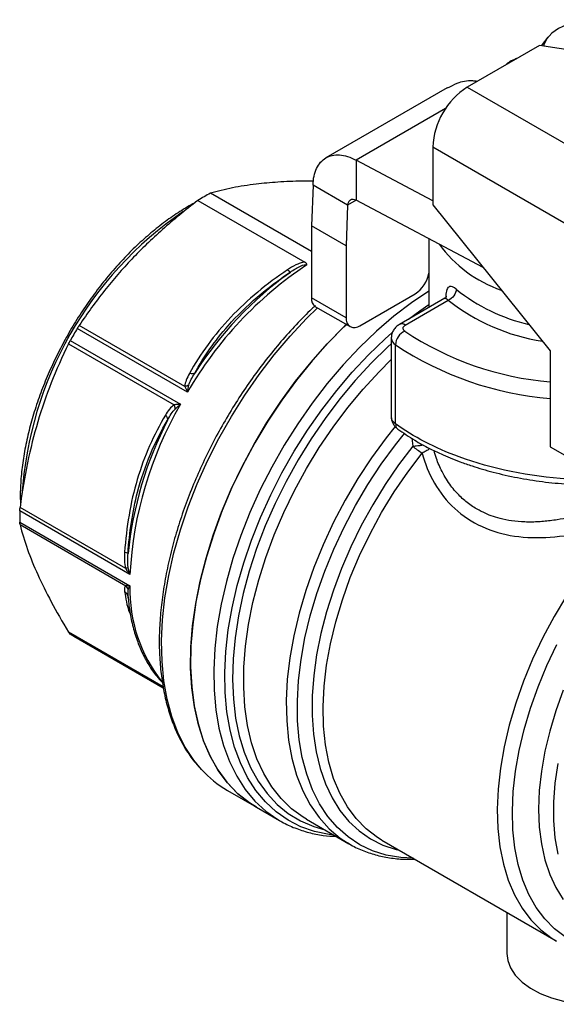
# Model space of a CAD drawing. Header units: inches. Extents: x 0.5 to 21.5, y 0.5 to 16.5.
# Tile 14 of 17: x 17.1 to 18.1, y 13.1 to 15.1. Entities that reach past the tile are written whole.
import ezdxf

# ---------------------------------------------------------------- set-up
doc = ezdxf.new("R2010")
doc.units = ezdxf.units.IN
doc.header["$LTSCALE"] = 2
doc.header["$MEASUREMENT"] = 0

msp = doc.modelspace()

# ---------------------------------------------------------------- linework, layer by layer
for p, q in [((18.1322, 15.0931), (18.1188, 15.0758)), ((18.115, 15.0764), (17.9699, 14.9927)), ((18.2028, 15.0629), (18.115, 15.0764)), ((17.9291, 14.9913), (17.6852, 14.8505)), ((17.9699, 14.9927), (18.3735, 14.7597)), ((17.9262, 14.9497), (17.7458, 14.8456)), ((18.3039, 14.6391), (17.9003, 14.8721)), ((17.9003, 14.8721), (17.9003, 14.7561)), ((17.9003, 14.7639), (17.7458, 14.8456)), ((17.7458, 14.8456), (17.7458, 14.7652)), ((17.6592, 14.7956), (17.6562, 14.7136)), ((17.7288, 14.7554), (17.6592, 14.7956)), ((17.4274, 14.7648), (17.6425, 14.6406)), ((17.6562, 14.6618), (17.4526, 14.7793)), ((17.7458, 14.7652), (17.7288, 14.7554)), ((18.0018, 14.6299), (17.7458, 14.7652)), ((17.7288, 14.7554), (17.7258, 14.6734)), ((17.9003, 14.7561), (18.1369, 14.4618)), ((17.7258, 14.6734), (17.6562, 14.7136)), ((17.6562, 14.7136), (17.6562, 14.5689)), ((17.8922, 14.6878), (17.8922, 14.5491)), ((17.7258, 14.6734), (17.7258, 14.5287)), ((17.7258, 14.5287), (17.6562, 14.5689)), ((17.7536, 14.5126), (17.865, 14.5769)), ((17.9249, 14.568), (17.8332, 14.515)), ((17.845, 14.5139), (17.9313, 14.5637)), ((17.9266, 14.5719), (17.9266, 14.5693)), ((17.9266, 14.5719), (17.9276, 14.5701)), ((17.6644, 14.5509), (17.7339, 14.5107)), ((17.4063, 14.379), (17.1844, 14.5071)), ((17.401, 14.3902), (17.1881, 14.513)), ((17.8168, 14.4882), (17.8168, 14.3286)), ((17.167, 14.4764), (17.3798, 14.3535)), ((17.1703, 14.4826), (17.3922, 14.3544)), ((17.8252, 14.3153), (17.8252, 14.4741)), ((18.1369, 14.4618), (18.1369, 14.2689)), ((17.8579, 14.2861), (17.86, 14.2701)), ((18.1369, 14.2689), (18.3303, 14.1573)), ((17.2904, 14.0121), (17.0685, 14.1402)), ((17.2819, 14.024), (17.0691, 14.1468)), ((17.0685, 14.1171), (17.2904, 13.989)), ((17.0691, 14.1123), (17.2819, 13.9894)), ((17.2858, 13.9695), (17.2862, 13.9688)), ((17.2866, 13.968), (17.2869, 13.9814)), ((17.2866, 13.9652), (17.2866, 13.968)), ((17.2867, 13.9669), (17.2877, 13.9569)), ((17.3571, 13.7861), (17.167, 13.8958)), ((17.3574, 13.7841), (17.1703, 13.8922)), ((17.1773, 13.8879), (17.3575, 13.7839)), ((17.4867, 13.5775), (17.5451, 13.5437)), ((17.5451, 13.5437), (17.5916, 13.5169)), ((17.6457, 13.5198), (17.7316, 13.4702)), ((17.7976, 13.4775), (17.7964, 13.4783)), ((17.7976, 13.4775), (18.1486, 13.2749)), ((17.7285, 13.472), (17.7316, 13.4702)), ((18.0497, 13.332), (18.0497, 13.2491))]:
    msp.add_line(p, q)
at = {"flags": 128}
for points in [[(18.2552, 15.1263), (18.2335, 15.1284), (18.2116, 15.1279), (18.1903, 15.1247), (18.1707, 15.119), (18.1536, 15.111), (18.1398, 15.1011), (18.1299, 15.0898), (18.1243, 15.0775), (18.1238, 15.0751)], [(17.8922, 14.5818), (17.8576, 14.5586), (17.8221, 14.5315), (17.7871, 14.5015), (17.753, 14.4688), (17.7198, 14.4336), (17.6879, 14.396), (17.6573, 14.3565), (17.6284, 14.3151), (17.6012, 14.2721), (17.5761, 14.2279), (17.553, 14.1828), (17.5322, 14.1369), (17.5138, 14.0905), (17.4979, 14.0441), (17.4847, 13.9978), (17.4741, 13.952), (17.4663, 13.907), (17.4613, 13.863), (17.4591, 13.8203), (17.4599, 13.7792), (17.4634, 13.7399), (17.4698, 13.7027), (17.479, 13.6679), (17.491, 13.6356), (17.5055, 13.606), (17.5227, 13.5794), (17.5423, 13.5559), (17.5643, 13.5357), (17.5884, 13.5188), (17.5925, 13.5164)], [(17.4345, 13.6195), (17.4189, 13.6384), (17.4016, 13.6648), (17.3869, 13.6942), (17.3748, 13.7263), (17.3654, 13.761), (17.3588, 13.7981), (17.3551, 13.8372), (17.3542, 13.8782), (17.3562, 13.9208), (17.361, 13.9648), (17.3686, 14.0098), (17.379, 14.0555), (17.3921, 14.1018), (17.4078, 14.1482), (17.4261, 14.1945), (17.4467, 14.2405), (17.4696, 14.2857), (17.4947, 14.33), (17.5217, 14.373), (17.5505, 14.4145), (17.581, 14.4542), (17.6129, 14.4918), (17.6459, 14.5272), (17.6679, 14.5488)], [(17.8517, 14.5257), (17.8741, 14.5425), (17.8922, 14.555)], [(17.7264, 14.5151), (17.7235, 14.5123), (17.6898, 14.4783), (17.6572, 14.4419), (17.6259, 14.4033), (17.5962, 14.3628), (17.5681, 14.3206), (17.5419, 14.277), (17.5178, 14.2323), (17.4959, 14.1867), (17.4762, 14.1406), (17.4591, 14.0941), (17.4445, 14.0478), (17.4326, 14.0017), (17.4234, 13.9562), (17.417, 13.9116), (17.4134, 13.8683), (17.4127, 13.8263), (17.4148, 13.7861), (17.4198, 13.7478), (17.4276, 13.7118), (17.4382, 13.6782), (17.4515, 13.6472), (17.4674, 13.6191), (17.4858, 13.5941), (17.5065, 13.5722), (17.5296, 13.5536), (17.5451, 13.5437)], [(17.5451, 13.5437), (17.5311, 13.5526), (17.5079, 13.5709), (17.487, 13.5926), (17.4684, 13.6175), (17.4524, 13.6454), (17.439, 13.6762), (17.4282, 13.7096), (17.4202, 13.7455), (17.4151, 13.7836), (17.4127, 13.8237), (17.4133, 13.8656), (17.4167, 13.9089), (17.4229, 13.9534), (17.4319, 13.9988), (17.4437, 14.0449), (17.4581, 14.0912), (17.4751, 14.1377), (17.4946, 14.1838), (17.5164, 14.2295), (17.5404, 14.2742), (17.5664, 14.3179), (17.5944, 14.3602), (17.624, 14.4008), (17.6552, 14.4395), (17.6877, 14.4761), (17.7213, 14.5102), (17.7264, 14.5151)], [(17.8438, 14.5018), (17.8422, 14.5032), (17.8411, 14.5047), (17.8405, 14.5063), (17.8404, 14.508), (17.8408, 14.5096), (17.8418, 14.5112), (17.8432, 14.5126), (17.845, 14.5139)], [(17.7015, 13.4876), (17.6916, 13.4888), (17.6623, 13.4948), (17.6346, 13.5045), (17.6088, 13.5177), (17.585, 13.5343), (17.5634, 13.5542), (17.5441, 13.5774), (17.5271, 13.6036), (17.5128, 13.6327), (17.501, 13.6646), (17.492, 13.6989), (17.4856, 13.7356), (17.4821, 13.7743), (17.4814, 13.8148), (17.4835, 13.8569), (17.4884, 13.9003), (17.4961, 13.9447), (17.5066, 13.9898), (17.5196, 14.0354), (17.5353, 14.0812), (17.5534, 14.1268), (17.5739, 14.1721), (17.5966, 14.2166), (17.6215, 14.2602), (17.6482, 14.3025), (17.6767, 14.3432), (17.7068, 14.3823), (17.7383, 14.4192), (17.771, 14.454), (17.8047, 14.4862), (17.8181, 14.4981)], [(17.8168, 14.4761), (17.8099, 14.4699), (17.7766, 14.4374), (17.7442, 14.4025), (17.7131, 14.3654), (17.6834, 14.3262), (17.6554, 14.2853), (17.6292, 14.2429), (17.6049, 14.1993), (17.5828, 14.1548), (17.563, 14.1097), (17.5456, 14.0642), (17.5307, 14.0187), (17.5185, 13.9734), (17.5089, 13.9287), (17.5021, 13.8848), (17.4982, 13.842), (17.497, 13.8006), (17.4987, 13.7609), (17.5032, 13.7231), (17.5105, 13.6875), (17.5206, 13.6543), (17.5334, 13.6237), (17.5487, 13.5959), (17.5666, 13.5711), (17.5869, 13.5494), (17.6094, 13.5311), (17.634, 13.5161), (17.6606, 13.5047), (17.6832, 13.4981)], [(17.6457, 13.5198), (17.6392, 13.5237), (17.6159, 13.5407), (17.5948, 13.5611), (17.5761, 13.5847), (17.5599, 13.6115), (17.5463, 13.6411), (17.5354, 13.6735), (17.5273, 13.7083), (17.5219, 13.7454), (17.5195, 13.7845), (17.5198, 13.8254), (17.5231, 13.8677), (17.5292, 13.9113), (17.5381, 13.9558), (17.5498, 14.0009), (17.5641, 14.0463), (17.581, 14.0917), (17.6004, 14.1368), (17.6221, 14.1813), (17.6459, 14.225), (17.6718, 14.2675), (17.6996, 14.3085), (17.729, 14.3478), (17.76, 14.385), (17.7921, 14.4201), (17.8168, 14.4446)], [(17.8244, 14.3099), (17.8065, 14.2872), (17.7772, 14.2469), (17.7496, 14.205), (17.7241, 14.1616), (17.7006, 14.1171), (17.6794, 14.0718), (17.6607, 14.026), (17.6445, 13.98), (17.631, 13.9341), (17.6203, 13.8887), (17.6124, 13.844), (17.6074, 13.8004), (17.6053, 13.7581), (17.6061, 13.7175), (17.6099, 13.6788), (17.6166, 13.6423), (17.6262, 13.6082), (17.6386, 13.5767), (17.6536, 13.5482), (17.6713, 13.5227), (17.6915, 13.5004), (17.714, 13.4816), (17.7285, 13.472)], [(17.861, 13.4409), (17.8358, 13.4423), (17.8067, 13.4473), (17.7792, 13.456), (17.7536, 13.4682), (17.7299, 13.4838), (17.7084, 13.5029), (17.6892, 13.5252), (17.6724, 13.5506), (17.6582, 13.5789), (17.6465, 13.6099), (17.6376, 13.6435), (17.6315, 13.6794), (17.6281, 13.7174), (17.6276, 13.7572), (17.63, 13.7985), (17.6351, 13.8411), (17.643, 13.8847), (17.6537, 13.929), (17.667, 13.9737), (17.6829, 14.0185), (17.7012, 14.0631), (17.7219, 14.1072), (17.7448, 14.1505), (17.7698, 14.1928), (17.7966, 14.2337), (17.8251, 14.273), (17.8432, 14.296)], [(17.86, 14.2701), (17.8315, 14.2325), (17.8045, 14.1931), (17.7794, 14.1523), (17.7563, 14.1104), (17.7352, 14.0675), (17.7165, 14.0241), (17.7001, 13.9803), (17.6863, 13.9366), (17.675, 13.8932), (17.6664, 13.8504), (17.6606, 13.8084), (17.6576, 13.7677), (17.6573, 13.7284), (17.6598, 13.6908), (17.6652, 13.6552), (17.6733, 13.6218), (17.684, 13.5909), (17.6974, 13.5627), (17.7133, 13.5373), (17.7316, 13.515), (17.7523, 13.4958), (17.775, 13.4799), (17.7998, 13.4675), (17.8264, 13.4586), (17.8334, 13.4569)], [(17.7964, 13.4783), (17.7887, 13.483), (17.7662, 13.5002), (17.746, 13.5208), (17.7283, 13.5447), (17.7131, 13.5717), (17.7007, 13.6017), (17.691, 13.6344), (17.6842, 13.6695), (17.6803, 13.7068), (17.6794, 13.7461), (17.6814, 13.787), (17.6863, 13.8293), (17.6942, 13.8726), (17.7048, 13.9166), (17.7183, 13.9611), (17.7343, 14.0056), (17.753, 14.0499), (17.774, 14.0936), (17.7973, 14.1364), (17.8227, 14.178), (17.85, 14.2181), (17.879, 14.2564)], [(18.1698, 13.9693), (18.1448, 13.9277), (18.1219, 13.885), (18.1013, 13.8414), (18.0831, 13.7973), (18.0674, 13.753), (18.0544, 13.7089), (18.0441, 13.6651), (18.0366, 13.6222), (18.032, 13.5803), (18.0303, 13.5397), (18.0315, 13.5008), (18.0356, 13.4639), (18.0426, 13.4291), (18.0524, 13.3968), (18.065, 13.3672), (18.0802, 13.3405), (18.098, 13.317), (18.1182, 13.2966), (18.1407, 13.2797), (18.1495, 13.2744)], [(18.1672, 13.2827), (18.1454, 13.2992), (18.1259, 13.3191), (18.1087, 13.3421), (18.094, 13.3681), (18.0819, 13.3969), (18.0725, 13.4283), (18.0658, 13.4621), (18.0618, 13.498), (18.0607, 13.5358), (18.0625, 13.5752), (18.067, 13.6159), (18.0743, 13.6576), (18.0843, 13.7001), (18.097, 13.743), (18.1123, 13.7859), (18.13, 13.8287), (18.15, 13.871)], [(18.1632, 13.779), (18.1482, 13.7379), (18.1358, 13.6969), (18.1261, 13.6562), (18.1191, 13.6162), (18.1148, 13.5773), (18.1134, 13.5398), (18.1148, 13.5038), (18.1191, 13.4698), (18.1261, 13.4379), (18.1358, 13.4085), (18.1482, 13.3818), (18.1632, 13.3579)], [(18.1529, 13.4492), (18.1471, 13.482), (18.1442, 13.5169), (18.1442, 13.5536), (18.1471, 13.5919), (18.1529, 13.6313)], [(18.0497, 13.2491), (18.0513, 13.2355), (18.057, 13.2202), (18.0666, 13.2055), (18.0801, 13.1919), (18.0969, 13.1796), (18.1168, 13.169), (18.1393, 13.1602), (18.1638, 13.1536), (18.1898, 13.1491), (18.2167, 13.147), (18.2438, 13.1473), (18.2706, 13.15), (18.2963, 13.155), (18.3203, 13.1623), (18.3422, 13.1715), (18.3614, 13.1826), (18.3774, 13.1952), (18.3803, 13.198)]]:
    msp.add_lwpolyline(points, dxfattribs=at)
for centre, radius, start, end in [((18.0514, 14.8653), 0.1513, 122.6055, 177.3945), ((17.6876, 14.3432), 0.4954, 118.3134, 121.6812), ((17.8184, 14.1251), 0.7468, 124.2642, 176.4204), ((18.121, 14.8274), 0.2567, 215.9497, 251.2119), ((18.07, 13.9968), 0.7658, 123.5343, 150.0624), ((18.0594, 14.0052), 0.7599, 125.9255, 147.1735), ((17.8314, 14.6287), 0.0617, 302.9485, 350.2742), ((18.1734, 14.8659), 0.3595, 231.1179, 257.226), ((17.6749, 14.5665), 0.0189, 172.7442, 235.9436), ((18.1859, 14.8903), 0.4141, 232.0554, 261.0148), ((17.7428, 14.526), 0.0172, 170.786, 309.2033), ((17.9655, 14.0398), 0.9102, 149.1088, 150.8912), ((17.8381, 14.5049), 0.0113, 52.7431, 115.9915), ((17.8347, 14.4894), 0.018, 185.0113, 238.3423), ((17.8583, 14.4721), 0.0331, 115.9671, 176.5255), ((18.1894, 15.021), 0.6237, 236.3452, 265.1686), ((18.1893, 15.0227), 0.6584, 236.4284, 265.4332), ((18.0506, 13.9725), 0.7612, 149.882, 177.0178), ((18.0425, 13.9757), 0.76, 152.8268, 174.073), ((17.9476, 14.3719), 0.1343, 229.2822, 239.3033), ((17.5639, 14.1287), 0.4955, 178.6633, 181.3367), ((17.589, 13.9815), 0.2987, 178.563, 218.5222), ((17.2649, 14.0398), 0.1753, 237.322, 240.0024), ((17.5968, 13.7674), 0.2195, 222.3384, 239.888)]:
    msp.add_arc(centre, radius, start, end)
for points, knots in [([(18.0691, 15.0501), (18.0666, 15.0491), (18.0615, 15.0471), (18.0547, 15.0435), (18.0496, 15.0401), (18.0477, 15.0381), (18.0469, 15.0372)], [0, 0, 0, 0, 0.258959, 0.522564, 0.789479, 1, 1, 1, 1]), ([(18.0693, 15.0502), (18.0692, 15.0502), (18.0691, 15.0504), (18.0691, 15.0501), (18.0691, 15.0501)], [0, 0, 0, 0, 0.7472938, 1, 1, 1, 1]), ([(17.9897, 15.0041), (17.9868, 15.0045), (17.9724, 15.0065), (17.9513, 15.0025), (17.9359, 14.9938), (17.9296, 14.9903)], [0, 0, 0, 0, 0.130917, 0.648311, 1, 1, 1, 1]), ([(17.6592, 14.7956), (17.6595, 14.8083), (17.6619, 14.8197), (17.6707, 14.8384), (17.677, 14.8456), (17.6928, 14.855), (17.7021, 14.857), (17.7177, 14.8559), (17.7231, 14.8548), (17.7344, 14.8512), (17.7401, 14.8487), (17.7458, 14.8456)], [0, 0, 0, 0, 0.1173196, 0.1173196, 0.2345775, 0.2345775, 0.3518353, 0.3518353, 0.4122047, 0.4122047, 0.4725748, 0.4725748, 0.4725748, 0.4725748]), ([(17.6605, 14.8033), (17.6525, 14.8034), (17.6273, 14.8036), (17.5884, 14.8018), (17.5413, 14.7976), (17.4953, 14.7905), (17.4671, 14.7831), (17.4526, 14.7793)], [0, 0, 0, 0, 0.0953, 0.301364, 0.503028, 0.744179, 1, 1, 1, 1]), ([(17.4274, 14.7648), (17.4015, 14.745), (17.3779, 14.7256), (17.3339, 14.6865), (17.3136, 14.6668), (17.275, 14.6262), (17.2568, 14.6053), (17.2217, 14.5612), (17.2048, 14.538), (17.1881, 14.513)], [0, 0, 0, 0, 0.25, 0.25, 0.5, 0.5, 0.75, 0.75, 1, 1, 1, 1]), ([(17.7458, 14.7652), (17.7437, 14.7661), (17.7417, 14.7666), (17.7378, 14.7666), (17.736, 14.7662), (17.7329, 14.7644), (17.7316, 14.7631), (17.7297, 14.7597), (17.7291, 14.7576), (17.7288, 14.7554)], [0, 0, 0, 0, 0.01992909, 0.01992909, 0.03984799, 0.03984799, 0.05976687, 0.05976687, 0.07956486, 0.07956486, 0.07956486, 0.07956486]), ([(17.4208, 14.7595), (17.4196, 14.7589), (17.4085, 14.7534), (17.3875, 14.7403), (17.358, 14.7199), (17.329, 14.6966), (17.3006, 14.6709), (17.2731, 14.6429), (17.2466, 14.6127), (17.2213, 14.5807), (17.1975, 14.5471), (17.1753, 14.512), (17.1548, 14.4758), (17.1362, 14.4388), (17.1197, 14.4012), (17.1053, 14.3632), (17.0932, 14.3253), (17.0835, 14.2875), (17.0762, 14.2502), (17.0715, 14.2138), (17.0692, 14.1809), (17.0697, 14.161), (17.07, 14.1524)], [0, 0, 0, 0, 0.006482, 0.059487, 0.112489, 0.165474, 0.218435, 0.271371, 0.324285, 0.377181, 0.430063, 0.482937, 0.535808, 0.588682, 0.641562, 0.694455, 0.747367, 0.800302, 0.853266, 0.906263, 0.959295, 1, 1, 1, 1]), ([(17.608, 14.6252), (17.5661, 14.597), (17.5272, 14.565), (17.4601, 14.4945), (17.4324, 14.4558), (17.4102, 14.4163)], [0, 0, 0, 0, 0.5, 0.5, 1, 1, 1, 1]), ([(17.6425, 14.6406), (17.6395, 14.6403), (17.6363, 14.6395), (17.6302, 14.6374), (17.6272, 14.6362), (17.6186, 14.632), (17.6132, 14.6287), (17.608, 14.6252)], [0, 0, 0, 0, 0.25, 0.25, 0.5, 0.5, 1, 1, 1, 1]), ([(17.6136, 14.6206), (17.6202, 14.6251), (17.6321, 14.6326), (17.6444, 14.6366), (17.6469, 14.6351)], [-0.1233785, -0.1233785, -0.1233785, -0.1233785, -0.0528765, 0, 0, 0, 0]), ([(17.6469, 14.6351), (17.6469, 14.6355), (17.6468, 14.6365), (17.6457, 14.6382), (17.6442, 14.6396), (17.6429, 14.6404), (17.6425, 14.6406)], [0, 0, 0, 0, 0.187874, 0.478842, 0.851147, 1, 1, 1, 1]), ([(17.4209, 14.4171), (17.4393, 14.4501), (17.4915, 14.5256), (17.5667, 14.5891), (17.6136, 14.6206)], [0, 0, 0, 0, 0.3331343, 0.7773133, 0.7773133, 0.7773133, 0.7773133]), ([(17.9477, 14.586), (17.9426, 14.5905), (17.9346, 14.5937), (17.928, 14.5864), (17.9266, 14.5773), (17.9266, 14.5719)], [0, 0, 0, 0, 0.0749792, 0.1249654, 0.1749516, 0.1749516, 0.1749516, 0.1749516]), ([(17.9477, 14.586), (17.9477, 14.5818), (17.9459, 14.577), (17.9399, 14.5687), (17.9356, 14.5653), (17.9313, 14.5637)], [0, 0, 0, 0, 0.5, 0.5, 1, 1, 1, 1]), ([(17.9286, 14.5708), (17.9286, 14.5708), (17.9285, 14.5712), (17.9277, 14.5699), (17.9258, 14.5686), (17.9249, 14.568)], [0, 0, 0, 0, 0.11776, 0.560285, 1, 1, 1, 1]), ([(17.9249, 14.568), (17.9249, 14.568), (17.9256, 14.5687), (17.9274, 14.568), (17.93, 14.5651), (17.9313, 14.5637)], [0, 0, 0, 0, 0.006919, 0.504781, 1, 1, 1, 1]), ([(17.6642, 14.5532), (17.6618, 14.551), (17.6486, 14.539), (17.6252, 14.5149), (17.5944, 14.4809), (17.5648, 14.4447), (17.5365, 14.4069), (17.5098, 14.3675), (17.4846, 14.3268), (17.4613, 14.285), (17.4399, 14.2424), (17.4205, 14.1991), (17.4033, 14.1555), (17.3883, 14.1117), (17.3756, 14.0681), (17.3654, 14.0247), (17.3576, 13.982), (17.3523, 13.94), (17.3495, 13.8991), (17.3493, 13.8595), (17.3518, 13.8213), (17.3568, 13.7849), (17.3644, 13.7503), (17.3745, 13.7179), (17.3871, 13.6878), (17.4023, 13.6603), (17.4173, 13.6381), (17.4281, 13.6264), (17.4323, 13.6218)], [0, 0, 0, 0, 0.0087324, 0.0489997, 0.0892517, 0.1294906, 0.1697191, 0.2099402, 0.250157, 0.2903728, 0.3305904, 0.3708125, 0.4110423, 0.4512832, 0.4915383, 0.5318108, 0.5721032, 0.6124177, 0.652755, 0.6931139, 0.7334901, 0.7738734, 0.8142425, 0.8545704, 0.8948205, 0.9349492, 0.9749134, 1, 1, 1, 1]), ([(17.8332, 14.515), (17.8309, 14.5135), (17.8263, 14.5104), (17.8211, 14.5039), (17.8175, 14.4963), (17.817, 14.4909), (17.8168, 14.4882)], [0, 0, 0, 0, 0.23548, 0.483153, 0.739376, 1, 1, 1, 1]), ([(17.167, 14.4764), (17.1538, 14.4497), (17.1422, 14.4237), (17.1217, 14.3718), (17.1128, 14.3458), (17.097, 14.2926), (17.0901, 14.2654), (17.0782, 14.2085), (17.0732, 14.1787), (17.0691, 14.1468)], [0, 0, 0, 0, 0.25, 0.25, 0.5, 0.5, 0.75, 0.75, 1, 1, 1, 1]), ([(17.3618, 14.3324), (17.3386, 14.2934), (17.3192, 14.25), (17.2914, 14.1569), (17.2832, 14.107), (17.2798, 14.0567)], [0, 0, 0, 0, 0.5, 0.5, 1, 1, 1, 1]), ([(17.8168, 14.3288), (17.817, 14.3263), (17.8174, 14.3215), (17.8204, 14.3149), (17.8245, 14.3091), (17.8281, 14.3061), (17.8299, 14.3046)], [0, 0, 0, 0, 0.271925, 0.530926, 0.774034, 1, 1, 1, 1]), ([(17.8252, 14.3153), (17.8226, 14.3175), (17.8177, 14.3217), (17.8173, 14.3264), (17.8172, 14.3286)], [0, 0, 0, 0, 0.534373, 1, 1, 1, 1]), ([(17.2866, 14.0542), (17.2894, 14.0964), (17.3038, 14.194), (17.3406, 14.2794), (17.3664, 14.3228)], [0, 0, 0, 0, 0.3331319, 0.7773078, 0.7773078, 0.7773078, 0.7773078]), ([(18.1715, 14.2037), (18.0948, 14.209), (17.9626, 14.2361), (17.8611, 14.2891), (17.8252, 14.3153)], [-0.9804449, -0.9804449, -0.9804449, -0.9804449, -0.4201907, 0, 0, 0, 0]), ([(17.8252, 14.3153), (17.8255, 14.3133), (17.8259, 14.3093), (17.8278, 14.3058), (17.8297, 14.3049), (17.83, 14.3048)], [0, 0, 0, 0, 0.453922, 0.907533, 1, 1, 1, 1]), ([(17.8299, 14.3046), (17.841, 14.297), (17.8609, 14.2832), (17.8908, 14.2669), (17.9149, 14.2554), (17.9356, 14.2464), (17.9564, 14.2383), (17.9851, 14.2283), (18.0233, 14.2171), (18.0707, 14.2065), (18.1209, 14.1982), (18.1552, 14.1952), (18.1724, 14.1937)], [0, 0, 0, 0, 0.127503, 0.228715, 0.303724, 0.35935, 0.420684, 0.490104, 0.609389, 0.73983, 0.870168, 1, 1, 1, 1]), ([(17.86, 14.2701), (17.8623, 14.2704), (17.8666, 14.2709), (17.8734, 14.2717), (17.8782, 14.2723), (17.8807, 14.2727), (17.8811, 14.2727)], [0, 0, 0, 0, 0.332849, 0.602089, 0.938452, 1, 1, 1, 1]), ([(17.8935, 14.2659), (17.8933, 14.2655), (17.8917, 14.2634), (17.8868, 14.26), (17.8816, 14.2576), (17.879, 14.2564)], [0, 0, 0, 0, 0.081232, 0.540616, 1, 1, 1, 1]), ([(17.879, 14.2564), (17.8901, 14.2148), (17.9344, 14.1338), (18.04, 14.0866), (18.1607, 14.0849), (18.2369, 14.1024), (18.2867, 14.1183)], [0, 0, 0, 0, 0.413719, 0.827439, 1.034299, 1.448018, 1.448018, 1.448018, 1.448018]), ([(18.2741, 14.1556), (18.2654, 14.1524), (18.2448, 14.1451), (18.2119, 14.1351), (18.1796, 14.1272), (18.1545, 14.1225), (18.137, 14.12), (18.1234, 14.1186), (18.1104, 14.1177), (18.098, 14.1174), (18.0808, 14.1176), (18.0599, 14.1193), (18.0373, 14.1237), (18.0181, 14.1297), (18.0014, 14.1368), (17.9833, 14.1467), (17.9643, 14.1603), (17.9484, 14.176), (17.9364, 14.1909), (17.9274, 14.2042), (17.9172, 14.2223), (17.9084, 14.2413), (17.9044, 14.2559), (17.9029, 14.2613)], [0, 0, 0, 0, 0.055153, 0.129719, 0.206947, 0.259636, 0.290183, 0.319674, 0.348115, 0.375512, 0.401875, 0.46329, 0.518467, 0.562299, 0.605598, 0.648472, 0.712206, 0.775617, 0.811232, 0.849888, 0.891632, 0.960101, 1, 1, 1, 1]), ([(17.0691, 14.1123), (17.0732, 14.0957), (17.0782, 14.0792), (17.0901, 14.046), (17.097, 14.0291), (17.1128, 13.9942), (17.1217, 13.9761), (17.1422, 13.9378), (17.1538, 13.9176), (17.167, 13.8958)], [0, 0, 0, 0, 0.25, 0.25, 0.5, 0.5, 0.75, 0.75, 1, 1, 1, 1]), ([(17.2798, 13.9776), (17.2808, 13.9768), (17.2827, 13.9751), (17.2847, 13.9723), (17.2854, 13.9703), (17.2857, 13.9694)], [0, 0, 0, 0, 0.359982, 0.720133, 1, 1, 1, 1]), ([(17.2798, 13.9776), (17.2817, 13.9642), (17.2837, 13.9499), (17.2911, 13.932), (17.2916, 13.9308)], [0, 0, 0, 0, 0.932371, 1, 1, 1, 1]), ([(17.2877, 13.9569), (17.288, 13.9533), (17.2894, 13.9383), (17.2945, 13.9136), (17.303, 13.8832), (17.3142, 13.8551), (17.328, 13.8297), (17.3418, 13.8093), (17.352, 13.7987), (17.3559, 13.7946)], [0, 0, 0, 0, 0.053676, 0.223098, 0.392309, 0.56105, 0.729, 0.895837, 1, 1, 1, 1]), ([(17.5927, 13.5165), (17.594, 13.5157), (17.6034, 13.5097), (17.6227, 13.5015), (17.6504, 13.4922), (17.6784, 13.4864), (17.6976, 13.4852), (17.7065, 13.4847)], [0, 0, 0, 0, 0.038802, 0.28585, 0.532882, 0.780769, 1, 1, 1, 1]), ([(17.7283, 13.4725), (17.7297, 13.4715), (17.7389, 13.4653), (17.7578, 13.4568), (17.7847, 13.4473), (17.8132, 13.4414), (17.8396, 13.4385), (17.8568, 13.4391), (17.8637, 13.4394)], [0, 0, 0, 0, 0.036371, 0.241583, 0.44668, 0.652406, 0.859495, 1, 1, 1, 1])]:
    msp.add_open_spline(points, degree=3, knots=knots)
for points in [[(18.0495, 15.0387), (18.0507, 15.0404), (18.0558, 15.0444), (18.0647, 15.0484), (18.0693, 15.0502)], [(17.6136, 14.6206), (17.6128, 14.6203), (17.6108, 14.622), (17.608, 14.6252)], [(17.1844, 14.5071), (17.1857, 14.5092), (17.1869, 14.5112), (17.1881, 14.513)], [(17.167, 14.4764), (17.168, 14.4783), (17.1691, 14.4804), (17.1703, 14.4826)], [(17.4102, 14.4163), (17.4054, 14.4078), (17.4011, 14.3988), (17.401, 14.3902)], [(17.4092, 14.393), (17.4111, 14.4003), (17.4159, 14.4089), (17.4209, 14.4171)], [(17.4209, 14.4171), (17.4188, 14.4155), (17.4148, 14.4152), (17.4102, 14.4163)], [(17.4092, 14.393), (17.4069, 14.3916), (17.404, 14.3907), (17.401, 14.3902)], [(17.401, 14.3902), (17.4025, 14.3867), (17.4043, 14.3829), (17.4063, 14.379)], [(17.4063, 14.379), (17.4071, 14.3838), (17.408, 14.3886), (17.4092, 14.393)], [(17.3798, 14.3535), (17.3724, 14.3491), (17.3667, 14.3408), (17.3618, 14.3324)], [(17.3922, 14.3544), (17.3878, 14.3542), (17.3836, 14.3539), (17.3798, 14.3535)], [(17.3815, 14.345), (17.3815, 14.3476), (17.3809, 14.3506), (17.3798, 14.3535)], [(17.3815, 14.345), (17.3847, 14.3482), (17.3883, 14.3514), (17.3922, 14.3544)], [(17.3618, 14.3324), (17.365, 14.329), (17.3668, 14.3254), (17.3664, 14.3228)], [(17.3664, 14.3228), (17.371, 14.3312), (17.3761, 14.3396), (17.3815, 14.345)], [(17.0685, 14.1402), (17.0686, 14.1422), (17.0687, 14.1445), (17.0691, 14.1468)], [(17.0691, 14.1123), (17.0687, 14.1135), (17.0686, 14.1151), (17.0685, 14.1171)], [(17.2798, 14.0567), (17.2791, 14.0458), (17.2789, 14.0344), (17.2819, 14.024)], [(17.2798, 14.0567), (17.2839, 14.0559), (17.2864, 14.0549), (17.2866, 14.0542)], [(17.2869, 14.0267), (17.2855, 14.0349), (17.2858, 14.0446), (17.2866, 14.0542)], [(17.2819, 14.024), (17.2841, 14.025), (17.2859, 14.0259), (17.2869, 14.0267)], [(17.2819, 14.024), (17.2844, 14.0199), (17.2873, 14.0159), (17.2904, 14.0121)], [(17.2904, 14.0121), (17.2889, 14.0168), (17.2877, 14.0217), (17.2869, 14.0267)], [(17.2819, 13.9894), (17.2789, 13.9876), (17.2791, 13.9827), (17.2798, 13.9776)], [(17.2904, 13.989), (17.2873, 13.9889), (17.2844, 13.9891), (17.2819, 13.9894)], [(17.2869, 13.9814), (17.2859, 13.9844), (17.2841, 13.9872), (17.2819, 13.9894)], [(17.2869, 13.9814), (17.2877, 13.9837), (17.2889, 13.9862), (17.2904, 13.989)], [(17.1703, 13.8922), (17.1691, 13.893), (17.168, 13.8942), (17.167, 13.8958)]]:
    msp.add_open_spline(points, degree=3)

doc.saveas('drawing.dxf')
